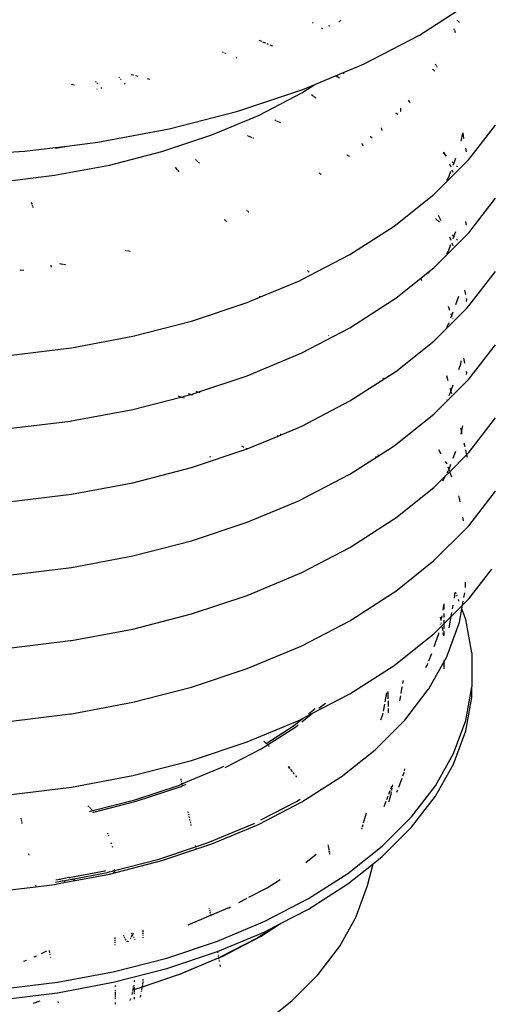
# Model space of a CAD drawing. Extents: x -18027 to -11651, y 1687 to 5059.
# Tile 137 of 170: x -13457 to -13447, y 2918 to 2940. Entities that reach past the tile are written whole.
import ezdxf

# ---------------------------------------------------------------- set-up
doc = ezdxf.new("R2010")
doc.units = 0
doc.header["$MEASUREMENT"] = 0
doc.layers.get('0').update_dxf_attribs({"linetype": 'CONTINUOUS'})
doc.layers.add('TANK', color=2, linetype='CONTINUOUS')

# ---------------------------------------------------------------- blocks, each defined once
blk = doc.blocks.new('12-14 TANKS')
for p, q in [((54.272, 38.635), (54.832, 38.994)), ((53.374, 38.78), (53.396, 38.802)), ((54.696, 38.799), (54.694, 38.801)), ((54.703, 38.792), (54.699, 38.797)), ((54.719, 38.776), (54.705, 38.79)), ((53.088, 38.77), (53.078, 38.777)), ((53.193, 38.704), (53.181, 38.711)), ((53.262, 38.746), (53.266, 38.734)), ((54.661, 38.702), (54.659, 38.706)), ((54.665, 38.689), (54.662, 38.697)), ((54.676, 38.66), (54.667, 38.685)), ((52.513, 38.563), (52.486, 38.574)), ((53.649, 38.311), (54.272, 38.635)), ((52.558, 38.544), (52.527, 38.557)), ((52.59, 38.531), (52.574, 38.538)), ((52.638, 38.511), (52.606, 38.524)), ((52.087, 38.44), (52.074, 38.446)), ((52.117, 38.427), (52.102, 38.434)), ((52.237, 38.377), (52.227, 38.381)), ((53.424, 38.216), (53.649, 38.311)), ((54.423, 38.252), (54.421, 38.254)), ((54.435, 38.242), (54.425, 38.25)), ((54.44, 38.238), (54.435, 38.242)), ((54.461, 38.295), (54.453, 38.31)), ((54.468, 38.283), (54.463, 38.292)), ((54.471, 38.278), (54.47, 38.28)), ((50.928, 38.157), (50.92, 38.166)), ((50.945, 38.139), (50.936, 38.148)), ((51.074, 38.189), (51.058, 38.192)), ((51.084, 38.187), (51.074, 38.189)), ((51.133, 38.174), (51.108, 38.18)), ((51.265, 38.14), (51.238, 38.147)), ((53.104, 38.082), (53.336, 38.18)), ((53.336, 38.18), (53.424, 38.216)), ((53.381, 38.156), (53.336, 38.18)), ((53.424, 38.216), (53.427, 38.202)), ((54.444, 38.234), (54.442, 38.236)), ((50.424, 38.078), (50.392, 38.084)), ((50.666, 38.108), (50.658, 38.117)), ((50.684, 38.09), (50.675, 38.099)), ((50.679, 38.03), (50.675, 38.031)), ((50.73, 38.04), (50.721, 38.05)), ((50.991, 38.089), (50.982, 38.099)), ((52.247, 37.785), (52.972, 38.027)), ((52.962, 37.991), (53.104, 38.082)), ((52.972, 38.027), (53.104, 38.082)), ((52.483, 37.743), (52.962, 37.991)), ((53.082, 37.957), (53.068, 37.967)), ((53.096, 37.949), (53.086, 37.955)), ((53.11, 37.94), (53.1, 37.946)), ((53.12, 37.933), (53.115, 37.936)), ((54.062, 37.818), (54.062, 37.783)), ((54.167, 37.888), (54.152, 37.908)), ((54.17, 37.884), (54.168, 37.886)), ((51.482, 37.589), (52.247, 37.785)), ((51.957, 37.522), (52.476, 37.739)), ((52.476, 37.739), (52.483, 37.743)), ((54.028, 37.749), (54.008, 37.764)), ((54.031, 37.746), (54.03, 37.747)), ((54.062, 37.78), (54.062, 37.777)), ((50.686, 37.439), (51.482, 37.589)), ((52.672, 37.679), (52.658, 37.685)), ((52.701, 37.667), (52.683, 37.674)), ((52.725, 37.657), (52.707, 37.664)), ((53.845, 37.601), (53.854, 37.569)), ((54.824, 37.246), (55.121, 37.631)), ((51.4, 37.336), (51.957, 37.522)), ((52.356, 37.51), (52.351, 37.512)), ((52.405, 37.49), (52.367, 37.506)), ((52.424, 37.482), (52.418, 37.484)), ((53.726, 37.501), (53.724, 37.503)), ((53.747, 37.484), (53.728, 37.499)), ((54.74, 37.452), (54.757, 37.542)), ((54.77, 37.482), (54.759, 37.544)), ((49.867, 37.339), (50.337, 37.397)), ((50.215, 37.374), (50.337, 37.397)), ((50.337, 37.397), (50.686, 37.439)), ((53.632, 37.429), (53.632, 37.426)), ((53.633, 37.423), (53.64, 37.399)), ((54.798, 37.331), (54.79, 37.373)), ((49.034, 37.288), (49.867, 37.339)), ((50.814, 37.185), (51.4, 37.336)), ((53.466, 37.294), (53.463, 37.296)), ((53.491, 37.281), (53.469, 37.293)), ((54.563, 37.297), (54.538, 37.323)), ((54.563, 37.297), (54.545, 37.33)), ((54.571, 37.283), (54.563, 37.297)), ((54.574, 37.286), (54.563, 37.297)), ((54.657, 37.203), (54.678, 37.262)), ((50.203, 37.071), (50.814, 37.185)), ((51.55, 37.156), (51.547, 37.16)), ((51.573, 37.132), (51.554, 37.153)), ((51.783, 37.241), (51.776, 37.247)), ((51.794, 37.229), (51.786, 37.237)), ((51.802, 37.221), (51.798, 37.225)), ((51.819, 37.205), (51.807, 37.217)), ((54.435, 36.856), (54.799, 37.219)), ((54.626, 37.16), (54.613, 37.196)), ((54.657, 37.203), (54.638, 37.222)), ((54.649, 37.182), (54.657, 37.203)), ((54.663, 37.197), (54.657, 37.203)), ((54.696, 37.164), (54.685, 37.176)), ((54.799, 37.219), (54.824, 37.246)), ((49.575, 36.994), (50.203, 37.071)), ((51.593, 37.11), (51.577, 37.127)), ((53.17, 37.084), (53.153, 37.095)), ((53.177, 37.08), (53.172, 37.083)), ((54.58, 37.013), (54.599, 37.045)), ((54.599, 37.045), (54.6, 37.049)), ((54.6, 37.049), (54.601, 37.051)), ((54.601, 37.051), (54.624, 37.115)), ((54.648, 37.102), (54.638, 37.129)), ((54.008, 36.517), (54.435, 36.856)), ((54.824, 36.429), (55.121, 36.814)), ((49.942, 36.77), (49.948, 36.751)), ((49.949, 36.746), (49.951, 36.741)), ((49.953, 36.736), (49.954, 36.73)), ((49.956, 36.725), (49.958, 36.72)), ((49.959, 36.715), (49.961, 36.71)), ((52.355, 36.673), (52.349, 36.679)), ((52.366, 36.662), (52.357, 36.671)), ((52.369, 36.659), (52.367, 36.66)), ((54.516, 36.564), (54.485, 36.62)), ((52.105, 36.568), (52.099, 36.574)), ((52.116, 36.557), (52.107, 36.566)), ((52.119, 36.554), (52.117, 36.555)), ((53.497, 36.185), (53.981, 36.496)), ((53.981, 36.496), (54.008, 36.517)), ((54.498, 36.546), (54.454, 36.59)), ((54.798, 36.514), (54.79, 36.556)), ((54.435, 36.039), (54.799, 36.402)), ((54.627, 36.343), (54.613, 36.379)), ((54.657, 36.387), (54.639, 36.405)), ((54.649, 36.365), (54.657, 36.387)), ((54.657, 36.387), (54.678, 36.444)), ((54.664, 36.38), (54.657, 36.387)), ((54.799, 36.402), (54.824, 36.429)), ((54.601, 36.234), (54.624, 36.298)), ((54.648, 36.284), (54.638, 36.312)), ((54.697, 36.347), (54.685, 36.359)), ((51.005, 36.229), (50.995, 36.232)), ((51.045, 36.219), (51.015, 36.226)), ((52.96, 35.906), (53.497, 36.185)), ((54.578, 36.194), (54.598, 36.228)), ((54.598, 36.228), (54.6, 36.233)), ((54.6, 36.233), (54.601, 36.234)), ((50.159, 36.066), (50.162, 36.057)), ((50.163, 36.055), (50.165, 36.045)), ((50.296, 36.075), (50.257, 36.083)), ((50.323, 36.07), (50.302, 36.074)), ((49.858, 36.007), (49.817, 36.012)), ((53.044, 35.989), (53.025, 36.007)), ((54.289, 35.922), (54.372, 35.988)), ((54.372, 35.988), (54.435, 36.039)), ((54.38, 35.978), (54.372, 35.988)), ((54.824, 35.612), (55.121, 35.996)), ((52.499, 35.713), (52.934, 35.894)), ((52.934, 35.894), (52.96, 35.906)), ((54.008, 35.699), (54.289, 35.922)), ((54.289, 35.922), (54.296, 35.895)), ((52.352, 35.65), (52.499, 35.713)), ((52.499, 35.713), (52.49, 35.718)), ((54.679, 35.628), (54.713, 35.721)), ((54.79, 35.74), (54.781, 35.79)), ((51.73, 35.443), (52.352, 35.65)), ((53.497, 35.369), (53.981, 35.679)), ((53.981, 35.679), (54.008, 35.699)), ((54.599, 35.602), (54.596, 35.605)), ((54.799, 35.694), (54.798, 35.696)), ((54.799, 35.69), (54.799, 35.694)), ((54.8, 35.687), (54.799, 35.69)), ((54.799, 35.663), (54.8, 35.687)), ((54.799, 35.584), (54.824, 35.612)), ((54.435, 35.221), (54.799, 35.584)), ((54.6, 35.598), (54.599, 35.602)), ((54.601, 35.596), (54.6, 35.598)), ((54.613, 35.563), (54.601, 35.596)), ((54.624, 35.48), (54.634, 35.506)), ((54.634, 35.506), (54.627, 35.525)), ((54.634, 35.506), (54.649, 35.547)), ((54.638, 35.494), (54.634, 35.506)), ((51.074, 35.274), (51.73, 35.443)), ((54.578, 35.377), (54.598, 35.411)), ((54.598, 35.411), (54.6, 35.415)), ((54.6, 35.415), (54.601, 35.417)), ((54.601, 35.417), (54.605, 35.429)), ((54.648, 35.467), (54.647, 35.471)), ((50.391, 35.146), (51.074, 35.274)), ((52.96, 35.09), (53.497, 35.369)), ((53.262, 35.28), (53.257, 35.283)), ((54.008, 34.882), (54.435, 35.221)), ((54.824, 34.795), (55.121, 35.18)), ((49.689, 35.06), (50.391, 35.146)), ((52.352, 34.834), (52.934, 35.078)), ((52.934, 35.078), (52.96, 35.09)), ((54.713, 34.905), (54.732, 34.954)), ((54.732, 34.954), (54.733, 34.958)), ((54.733, 34.96), (54.74, 35)), ((54.733, 34.958), (54.733, 34.96)), ((54.781, 34.973), (54.77, 35.03)), ((51.802, 34.65), (52.352, 34.834)), ((53.497, 34.552), (53.981, 34.862)), ((53.981, 34.862), (54.008, 34.882)), ((54.576, 34.836), (54.59, 34.782)), ((54.799, 34.876), (54.798, 34.88)), ((54.799, 34.872), (54.799, 34.876)), ((54.8, 34.87), (54.799, 34.872)), ((54.799, 34.846), (54.8, 34.87)), ((53.869, 34.799), (53.867, 34.801)), ((53.879, 34.806), (53.877, 34.808)), ((54.435, 34.405), (54.799, 34.768)), ((54.623, 34.659), (54.649, 34.731)), ((54.799, 34.768), (54.824, 34.795)), ((51.612, 34.596), (51.722, 34.624)), ((51.722, 34.624), (51.696, 34.633)), ((51.722, 34.624), (51.73, 34.626)), ((51.749, 34.615), (51.722, 34.624)), ((51.73, 34.626), (51.802, 34.65)), ((51.802, 34.65), (51.783, 34.657)), ((51.828, 34.642), (51.802, 34.65)), ((54.605, 34.613), (54.623, 34.659)), ((54.613, 34.695), (54.623, 34.659)), ((54.623, 34.659), (54.629, 34.636)), ((51.074, 34.458), (51.612, 34.596)), ((51.612, 34.596), (51.586, 34.605)), ((51.652, 34.583), (51.612, 34.596)), ((52.96, 34.272), (53.497, 34.552)), ((54.58, 34.561), (54.581, 34.564)), ((50.391, 34.33), (51.074, 34.458)), ((54.008, 34.065), (54.435, 34.405)), ((49.689, 34.243), (50.378, 34.328)), ((50.378, 34.328), (50.391, 34.33)), ((54.824, 33.978), (55.121, 34.362)), ((52.697, 34.161), (52.934, 34.26)), ((52.73, 34.178), (52.724, 34.181)), ((52.934, 34.26), (52.96, 34.272)), ((54.731, 34.248), (54.743, 34.204)), ((54.74, 34.183), (54.744, 34.201)), ((54.743, 34.204), (54.744, 34.201)), ((54.744, 34.201), (54.757, 34.273)), ((54.744, 34.201), (54.746, 34.189)), ((52.352, 34.016), (52.697, 34.161)), ((52.697, 34.161), (52.688, 34.166)), ((53.981, 34.044), (54.008, 34.065)), ((54.769, 34.084), (54.778, 34.043)), ((51.73, 33.809), (52.35, 34.016)), ((52.317, 34.033), (52.29, 34.047)), ((52.35, 34.016), (52.336, 34.023)), ((52.35, 34.016), (52.352, 34.016)), ((53.793, 33.924), (53.981, 34.044)), ((54.517, 33.96), (54.491, 34.007)), ((54.649, 33.914), (54.678, 33.993)), ((54.786, 34.008), (54.796, 33.963)), ((54.799, 33.95), (54.824, 33.978)), ((51.946, 33.923), (51.934, 33.928)), ((53.497, 33.734), (53.793, 33.924)), ((53.792, 33.926), (53.788, 33.934)), ((53.794, 33.922), (53.793, 33.924)), ((53.816, 33.942), (53.812, 33.95)), ((54.577, 33.854), (54.564, 33.878)), ((54.581, 33.845), (54.577, 33.854)), ((54.603, 33.787), (54.624, 33.847)), ((54.611, 33.763), (54.799, 33.95)), ((54.798, 33.952), (54.799, 33.95)), ((54.799, 33.95), (54.805, 33.923)), ((51.074, 33.64), (51.73, 33.809)), ((54.563, 33.715), (54.611, 33.763)), ((54.582, 33.749), (54.599, 33.777)), ((54.603, 33.787), (54.592, 33.815)), ((54.599, 33.777), (54.6, 33.781)), ((54.6, 33.781), (54.601, 33.782)), ((54.601, 33.782), (54.603, 33.787)), ((54.607, 33.774), (54.603, 33.787)), ((54.611, 33.763), (54.611, 33.764)), ((54.634, 33.701), (54.611, 33.763)), ((50.391, 33.512), (51.074, 33.64)), ((52.96, 33.455), (53.497, 33.734)), ((54.435, 33.587), (54.563, 33.715)), ((54.534, 33.662), (54.563, 33.715)), ((54.563, 33.715), (54.565, 33.719)), ((54.008, 33.248), (54.435, 33.587)), ((54.824, 33.16), (55.121, 33.545)), ((49.689, 33.426), (50.391, 33.512)), ((52.352, 33.199), (52.934, 33.443)), ((52.934, 33.443), (52.96, 33.455)), ((54.717, 33.477), (54.711, 33.492)), ((54.72, 33.465), (54.717, 33.477)), ((54.727, 33.426), (54.72, 33.465)), ((54.938, 33.316), (54.939, 33.313)), ((51.73, 32.992), (52.352, 33.199)), ((53.497, 32.918), (53.981, 33.228)), ((53.981, 33.228), (54.008, 33.248)), ((54.766, 33.213), (54.758, 33.256)), ((54.435, 32.77), (54.799, 33.133)), ((54.799, 33.133), (54.824, 33.16)), ((51.074, 32.823), (51.73, 32.992)), ((52.96, 32.638), (53.497, 32.918)), ((50.391, 32.695), (51.074, 32.823)), ((54.008, 32.431), (54.435, 32.77)), ((49.689, 32.609), (50.391, 32.695)), ((52.934, 32.626), (52.96, 32.638)), ((54.824, 32.344), (55.079, 32.674)), ((52.352, 32.382), (52.934, 32.626)), ((54.788, 32.469), (54.788, 32.528)), ((53.981, 32.41), (54.008, 32.431)), ((54.684, 32.402), (54.678, 32.418)), ((51.73, 32.175), (52.352, 32.382)), ((53.497, 32.1), (53.981, 32.41)), ((54.665, 32.35), (54.669, 32.375)), ((54.669, 32.375), (54.669, 32.409)), ((54.694, 32.375), (54.691, 32.383)), ((54.714, 32.319), (54.707, 32.338)), ((54.754, 32.272), (54.762, 32.318)), ((54.754, 32.272), (54.799, 32.316)), ((54.77, 32.358), (54.779, 32.41)), ((54.799, 32.316), (54.824, 32.344)), ((54.536, 32.217), (54.549, 32.289)), ((54.549, 32.28), (54.549, 32.289)), ((54.549, 32.23), (54.549, 32.28)), ((54.627, 32.145), (54.754, 32.272)), ((54.643, 32.231), (54.651, 32.274)), ((54.72, 32.085), (54.747, 32.231)), ((54.747, 32.231), (54.746, 32.234)), ((54.747, 32.231), (54.754, 32.272)), ((54.789, 32.115), (54.747, 32.231)), ((51.074, 32.006), (51.73, 32.175)), ((52.96, 31.821), (53.497, 32.1)), ((54.515, 32.104), (54.508, 32.139)), ((54.515, 32.104), (54.525, 32.155)), ((54.515, 32.103), (54.515, 32.104)), ((54.549, 32.137), (54.549, 32.179)), ((54.549, 32.067), (54.627, 32.145)), ((54.549, 32.067), (54.549, 32.105)), ((54.605, 32.02), (54.627, 32.145)), ((54.627, 32.145), (54.636, 32.192)), ((54.858, 31.74), (54.789, 32.115)), ((50.391, 31.878), (51.074, 32.006)), ((54.435, 31.953), (54.549, 32.067)), ((54.507, 32.058), (54.508, 32.064)), ((54.521, 32.068), (54.52, 32.075)), ((54.536, 31.987), (54.528, 32.031)), ((54.549, 32.01), (54.549, 32.067)), ((54.549, 31.937), (54.549, 31.983)), ((54.582, 31.707), (54.717, 32.072)), ((54.717, 32.072), (54.72, 32.085)), ((49.689, 31.792), (50.378, 31.877)), ((50.378, 31.877), (50.391, 31.878)), ((54.008, 31.614), (54.435, 31.953)), ((54.438, 31.813), (54.486, 31.944)), ((54.485, 31.936), (54.486, 31.944)), ((54.486, 31.944), (54.488, 31.948)), ((54.488, 31.948), (54.49, 31.964)), ((54.546, 31.932), (54.539, 31.966)), ((52.352, 31.565), (52.934, 31.809)), ((52.934, 31.809), (52.96, 31.821)), ((54.379, 31.651), (54.41, 31.735)), ((54.549, 31.645), (54.577, 31.696)), ((54.549, 31.645), (54.549, 31.655)), ((54.577, 31.696), (54.582, 31.707)), ((54.858, 31.74), (54.858, 31.362)), ((51.73, 31.358), (52.352, 31.565)), ((53.497, 31.283), (53.981, 31.593)), ((53.981, 31.593), (54.008, 31.614)), ((54.346, 31.577), (54.361, 31.605)), ((54.359, 31.597), (54.361, 31.605)), ((54.361, 31.605), (54.363, 31.608)), ((54.363, 31.608), (54.368, 31.623)), ((54.378, 31.341), (54.549, 31.645)), ((54.549, 31.561), (54.549, 31.645)), ((54.089, 31.399), (54.095, 31.432)), ((51.074, 31.189), (51.73, 31.358)), ((54.069, 31.287), (54.082, 31.363)), ((54.109, 30.991), (54.371, 31.331)), ((54.371, 31.331), (54.378, 31.341)), ((54.789, 30.986), (54.858, 31.362)), ((54.858, 31.244), (54.858, 31.362)), ((53.081, 31.066), (53.497, 31.283)), ((53.891, 31.195), (53.909, 31.296)), ((53.923, 31.227), (53.923, 31.31)), ((54.054, 31.204), (54.064, 31.263)), ((54.789, 30.869), (54.858, 31.244)), ((50.391, 31.061), (51.074, 31.189)), ((53.037, 31.062), (53.11, 31.12)), ((53.151, 31.122), (53.224, 31.18)), ((53.871, 31.089), (53.886, 31.168)), ((53.923, 31.205), (53.923, 31.141)), ((53.923, 31.121), (53.923, 31.073)), ((49.689, 30.975), (50.378, 31.059)), ((50.378, 31.059), (50.391, 31.061)), ((52.352, 30.748), (52.934, 30.991)), ((52.867, 30.928), (52.967, 31.007)), ((52.934, 30.991), (52.96, 31.004)), ((52.96, 30.97), (53.081, 31.066)), ((52.96, 31.004), (52.967, 31.007)), ((52.967, 31.007), (53.081, 31.066)), ((53.843, 30.994), (53.865, 31.053)), ((53.865, 31.053), (53.867, 31.066)), ((54.101, 30.982), (54.109, 30.991)), ((52.561, 30.731), (52.867, 30.928)), ((52.579, 30.715), (52.892, 30.916)), ((52.892, 30.916), (52.919, 30.938)), ((53.779, 30.66), (54.101, 30.982)), ((54.653, 30.617), (54.789, 30.986)), ((54.653, 30.499), (54.789, 30.869)), ((51.73, 30.54), (52.352, 30.748)), ((52.105, 30.46), (52.507, 30.669)), ((52.507, 30.669), (52.578, 30.714)), ((52.537, 30.755), (52.558, 30.734)), ((52.558, 30.734), (52.538, 30.756)), ((52.561, 30.731), (52.558, 30.734)), ((52.561, 30.731), (52.564, 30.728)), ((52.565, 30.729), (52.561, 30.731)), ((52.575, 30.717), (52.578, 30.714)), ((52.579, 30.715), (52.576, 30.717)), ((52.578, 30.714), (52.579, 30.715)), ((52.578, 30.714), (52.586, 30.706)), ((52.587, 30.707), (52.579, 30.715)), ((52.59, 30.702), (52.595, 30.697)), ((52.596, 30.698), (52.591, 30.702)), ((53.4, 30.359), (53.779, 30.66)), ((54.451, 30.257), (54.653, 30.617)), ((51.074, 30.372), (51.73, 30.54)), ((51.622, 30.278), (52.059, 30.461)), ((52.059, 30.461), (52.09, 30.477)), ((52.812, 30.471), (52.827, 30.451)), ((52.828, 30.452), (52.813, 30.471)), ((52.836, 30.44), (52.855, 30.416)), ((52.856, 30.416), (52.837, 30.44)), ((54.108, 30.426), (54.111, 30.445)), ((54.451, 30.14), (54.653, 30.499)), ((50.391, 30.243), (51.074, 30.372)), ((51.609, 30.334), (51.612, 30.321)), ((52.864, 30.403), (52.874, 30.391)), ((52.875, 30.391), (52.865, 30.404)), ((52.893, 30.366), (52.902, 30.355)), ((52.903, 30.355), (52.894, 30.367)), ((52.962, 30.077), (53.392, 30.353)), ((53.392, 30.353), (53.4, 30.359)), ((54.042, 30.241), (54.08, 30.344)), ((54.088, 30.367), (54.099, 30.396)), ((54.099, 30.396), (54.103, 30.409)), ((54.107, 30.424), (54.108, 30.426)), ((49.689, 30.157), (50.391, 30.243)), ((51.099, 30.101), (51.595, 30.266)), ((51.114, 30.085), (51.613, 30.251)), ((51.595, 30.266), (51.622, 30.278)), ((51.613, 30.251), (51.626, 30.257)), ((51.614, 30.314), (51.617, 30.299)), ((51.619, 30.291), (51.622, 30.278)), ((51.622, 30.278), (51.623, 30.269)), ((51.625, 30.263), (51.626, 30.257)), ((51.626, 30.257), (51.672, 30.276)), ((51.626, 30.257), (51.627, 30.252)), ((53.954, 30.224), (53.96, 30.24)), ((53.96, 30.24), (53.961, 30.244)), ((53.961, 30.244), (53.962, 30.247)), ((53.962, 30.247), (53.965, 30.255)), ((53.962, 30.247), (53.962, 30.252)), ((53.964, 30.206), (53.969, 30.234)), ((53.971, 30.247), (53.975, 30.268)), ((54.185, 29.912), (54.451, 30.257)), ((52.902, 30.083), (52.942, 30.109)), ((53.909, 30.103), (53.923, 30.14)), ((53.931, 30.164), (53.947, 30.206)), ((53.935, 30.079), (53.943, 30.112)), ((53.943, 30.114), (53.956, 30.163)), ((53.956, 30.166), (53.957, 30.167)), ((53.956, 30.163), (53.956, 30.166)), ((53.957, 30.169), (53.961, 30.19)), ((53.957, 30.167), (53.957, 30.169)), ((54.022, 30.186), (54.032, 30.214)), ((54.185, 29.795), (54.451, 30.14)), ((50.585, 30.023), (50.573, 30.035)), ((50.598, 30.01), (50.591, 30.017)), ((50.618, 29.989), (50.604, 30.003)), ((50.628, 29.98), (51.099, 30.101)), ((50.641, 29.963), (51.114, 30.085)), ((52.483, 29.829), (52.962, 30.077)), ((52.505, 29.877), (52.902, 30.083)), ((53.88, 30.025), (53.902, 30.084)), ((49.824, 29.895), (49.826, 29.888)), ((50.592, 29.971), (50.628, 29.98)), ((50.628, 29.98), (50.624, 29.984)), ((50.634, 29.972), (50.628, 29.98)), ((50.63, 29.96), (50.641, 29.963)), ((50.641, 29.963), (50.637, 29.967)), ((51.689, 29.97), (51.692, 29.958)), ((51.695, 29.945), (51.698, 29.931)), ((51.701, 29.916), (51.704, 29.901)), ((53.678, 29.952), (53.646, 29.84)), ((53.858, 29.585), (54.185, 29.912)), ((49.828, 29.88), (49.833, 29.858)), ((49.834, 29.85), (49.836, 29.844)), ((49.837, 29.837), (49.838, 29.832)), ((51.708, 29.885), (51.711, 29.87)), ((51.714, 29.855), (51.718, 29.841)), ((51.721, 29.827), (51.723, 29.815)), ((51.917, 29.623), (52.43, 29.838)), ((51.957, 29.608), (52.476, 29.826)), ((52.43, 29.838), (52.434, 29.84)), ((52.476, 29.826), (52.483, 29.829)), ((53.631, 29.79), (53.627, 29.775)), ((53.641, 29.823), (53.633, 29.796)), ((53.858, 29.468), (54.185, 29.795)), ((50.797, 29.725), (50.796, 29.727)), ((50.8, 29.717), (50.797, 29.725)), ((50.809, 29.694), (50.804, 29.706)), ((50.84, 29.608), (50.835, 29.622)), ((50.851, 29.567), (50.848, 29.58)), ((51.367, 29.439), (51.776, 29.576)), ((51.4, 29.422), (51.957, 29.608)), ((51.772, 29.592), (51.776, 29.576)), ((51.776, 29.576), (51.917, 29.623)), ((51.776, 29.576), (51.777, 29.571)), ((51.779, 29.563), (51.78, 29.559)), ((53.254, 29.598), (53.255, 29.592)), ((53.256, 29.593), (53.255, 29.599)), ((53.256, 29.585), (53.258, 29.577)), ((53.259, 29.578), (53.257, 29.585)), ((53.259, 29.569), (53.261, 29.56)), ((53.262, 29.561), (53.26, 29.569)), ((53.473, 29.28), (53.858, 29.585)), ((49.911, 29.499), (49.915, 29.484)), ((53.005, 29.402), (53.12, 29.494)), ((53.262, 29.551), (53.264, 29.542)), ((53.265, 29.543), (53.263, 29.552)), ((53.266, 29.532), (53.269, 29.513)), ((53.27, 29.514), (53.267, 29.533)), ((53.271, 29.503), (53.273, 29.494)), ((53.274, 29.494), (53.272, 29.504)), ((53.755, 29.386), (53.858, 29.468)), ((50.814, 29.271), (51.4, 29.422)), ((50.872, 29.311), (51.367, 29.439)), ((53.473, 29.162), (53.755, 29.386)), ((53.692, 29.145), (53.755, 29.386)), ((50.257, 29.215), (50.363, 29.236)), ((50.364, 29.235), (50.363, 29.236)), ((50.364, 29.235), (50.761, 29.31)), ((50.38, 29.227), (50.364, 29.235)), ((50.399, 29.217), (50.788, 29.29)), ((50.432, 29.2), (50.814, 29.271)), ((50.761, 29.31), (50.775, 29.313)), ((50.788, 29.29), (50.821, 29.299)), ((50.829, 29.301), (50.87, 29.311)), ((50.865, 29.288), (50.868, 29.302)), ((50.87, 29.311), (50.871, 29.319)), ((50.87, 29.311), (50.872, 29.311)), ((50.871, 29.319), (50.871, 29.322)), ((50.871, 29.319), (50.872, 29.311)), ((50.872, 29.303), (50.872, 29.29)), ((53.035, 28.999), (53.473, 29.28)), ((49.575, 29.08), (49.992, 29.131)), ((49.988, 29.148), (49.99, 29.141)), ((49.991, 29.136), (49.992, 29.131)), ((49.992, 29.131), (50.203, 29.157)), ((49.992, 29.131), (49.993, 29.126)), ((50.203, 29.157), (50.325, 29.18)), ((50.214, 29.183), (50.291, 29.197)), ((50.215, 29.207), (50.256, 29.216)), ((50.257, 29.215), (50.256, 29.216)), ((50.273, 29.207), (50.257, 29.215)), ((50.291, 29.197), (50.288, 29.199)), ((50.291, 29.197), (50.399, 29.217)), ((50.3, 29.192), (50.291, 29.197)), ((50.325, 29.18), (50.311, 29.187)), ((50.325, 29.18), (50.432, 29.2)), ((50.327, 29.179), (50.325, 29.18)), ((50.399, 29.217), (50.395, 29.219)), ((50.408, 29.213), (50.399, 29.217)), ((50.432, 29.2), (50.418, 29.207)), ((50.434, 29.199), (50.432, 29.2)), ((52.369, 29.014), (52.575, 29.12)), ((52.575, 29.12), (52.719, 29.213)), ((53.035, 28.881), (53.473, 29.162)), ((53.678, 29.103), (53.692, 29.145)), ((53.567, 28.8), (53.678, 29.103)), ((52.145, 28.897), (52.166, 28.908)), ((52.258, 28.956), (52.351, 29.004)), ((52.549, 28.746), (53.035, 28.999)), ((51.693, 28.707), (51.944, 28.812)), ((51.925, 28.895), (51.927, 28.888)), ((51.93, 28.873), (51.934, 28.857)), ((51.936, 28.849), (51.937, 28.84)), ((51.939, 28.832), (51.941, 28.823)), ((51.943, 28.814), (51.944, 28.812)), ((51.944, 28.812), (52.139, 28.894)), ((51.944, 28.812), (51.945, 28.806)), ((52.139, 28.894), (52.143, 28.896)), ((52.143, 28.896), (52.145, 28.897)), ((52.723, 28.719), (53.035, 28.881)), ((53.548, 28.761), (53.567, 28.8)), ((52.02, 28.524), (52.549, 28.746)), ((52.471, 28.564), (52.667, 28.69)), ((52.498, 28.575), (52.723, 28.719)), ((52.549, 28.629), (52.667, 28.69)), ((52.667, 28.69), (52.723, 28.719)), ((53.383, 28.468), (53.548, 28.761)), ((50.978, 28.575), (50.97, 28.589)), ((51.057, 28.569), (51.068, 28.59)), ((51.068, 28.598), (51.06, 28.612)), ((51.08, 28.575), (51.072, 28.59)), ((51.074, 28.599), (51.084, 28.618)), ((51.191, 28.629), (51.191, 28.645)), ((51.191, 28.604), (51.191, 28.621)), ((51.191, 28.586), (51.191, 28.595)), ((52.02, 28.407), (52.549, 28.629)), ((52.071, 28.353), (52.498, 28.575)), ((50.875, 28.564), (50.875, 28.548)), ((50.875, 28.54), (50.875, 28.522)), ((50.875, 28.513), (50.875, 28.504)), ((50.875, 28.487), (50.875, 28.478)), ((50.99, 28.552), (50.982, 28.567)), ((50.999, 28.536), (50.995, 28.544)), ((51.012, 28.514), (51.008, 28.521)), ((51.018, 28.515), (51.027, 28.526)), ((51.044, 28.548), (51.052, 28.558)), ((51.046, 28.548), (51.052, 28.558)), ((51.089, 28.56), (51.085, 28.567)), ((51.102, 28.537), (51.098, 28.544)), ((51.191, 28.56), (51.191, 28.568)), ((51.453, 28.335), (52.02, 28.524)), ((52.047, 28.343), (52.466, 28.561)), ((52.467, 28.562), (52.466, 28.561)), ((52.471, 28.564), (52.467, 28.562)), ((53.359, 28.433), (53.383, 28.468)), ((49.974, 28.348), (50.004, 28.36)), ((50.055, 28.384), (50.116, 28.415)), ((50.141, 28.418), (50.145, 28.395)), ((50.148, 28.378), (50.149, 28.369)), ((51.453, 28.218), (52.02, 28.407)), ((52.02, 28.407), (52.022, 28.394)), ((52.026, 28.371), (52.028, 28.362)), ((52.029, 28.354), (52.03, 28.347)), ((52.062, 28.348), (52.071, 28.353)), ((53.143, 28.153), (53.359, 28.433)), ((49.86, 28.3), (49.888, 28.311)), ((50.154, 28.344), (50.155, 28.336)), ((50.855, 28.182), (51.453, 28.335)), ((51.589, 28.151), (52.032, 28.337)), ((51.598, 28.154), (52.032, 28.336)), ((52.031, 28.342), (52.032, 28.337)), ((52.032, 28.336), (52.062, 28.348)), ((52.032, 28.337), (52.047, 28.343)), ((52.032, 28.337), (52.032, 28.336)), ((52.032, 28.336), (52.034, 28.324)), ((52.037, 28.309), (52.039, 28.295)), ((52.046, 28.259), (52.049, 28.241)), ((50.233, 28.065), (50.855, 28.182)), ((50.855, 28.064), (51.453, 28.218)), ((51.182, 28.015), (51.585, 28.15)), ((51.585, 28.15), (51.587, 28.15)), ((51.587, 28.15), (51.589, 28.151)), ((51.589, 28.151), (51.598, 28.154)), ((53.116, 28.124), (53.143, 28.153)), ((49.593, 27.986), (50.233, 28.065)), ((50.233, 27.947), (50.855, 28.064)), ((50.877, 28.03), (50.877, 28.015)), ((51.083, 28.017), (51.085, 28.028)), ((51.093, 28.07), (51.093, 28.086)), ((51.093, 28.02), (51.093, 28.03)), ((51.182, 28.015), (51.186, 28.038)), ((51.188, 28.048), (51.191, 28.066)), ((51.191, 28.085), (51.191, 28.099)), ((51.191, 28.066), (51.191, 28.072)), ((52.851, 27.859), (53.116, 28.124)), ((49.593, 27.869), (50.233, 27.947)), ((50.877, 27.975), (50.877, 27.964)), ((50.877, 27.955), (50.877, 27.94)), ((50.877, 27.935), (50.877, 27.921)), ((50.877, 27.912), (50.877, 27.901)), ((51.067, 27.929), (51.07, 27.944)), ((51.071, 27.951), (51.074, 27.963)), ((51.075, 27.972), (51.078, 27.987)), ((51.079, 27.992), (51.082, 28.007)), ((51.093, 27.996), (51.093, 28.01)), ((51.093, 27.977), (51.093, 27.991)), ((51.093, 27.951), (51.093, 27.974)), ((51.093, 27.937), (51.093, 27.944)), ((51.094, 27.986), (51.101, 27.988)), ((51.101, 27.988), (51.182, 28.015)), ((51.161, 27.907), (51.163, 27.911)), ((51.163, 27.911), (51.164, 27.921)), ((51.172, 27.963), (51.174, 27.971)), ((51.175, 27.979), (51.179, 28.002)), ((51.18, 28.007), (51.182, 28.015)), ((49.967, 27.831), (50.041, 27.856)), ((50.24, 27.849), (50.242, 27.837)), ((50.877, 27.894), (50.877, 27.88)), ((50.877, 27.84), (50.877, 27.827)), ((50.877, 27.825), (50.877, 27.824)), ((50.877, 27.823), (50.877, 27.82)), ((51.045, 27.863), (51.046, 27.866)), ((51.047, 27.867), (51.047, 27.869)), ((51.048, 27.871), (51.053, 27.885)), ((51.093, 27.884), (51.093, 27.897)), ((51.093, 27.877), (51.093, 27.883)), ((51.158, 27.899), (51.161, 27.905)), ((52.541, 27.612), (52.851, 27.859))]:
    blk.add_line(p, q)

msp = doc.modelspace()

# ---------------------------------------------------------------- block references
at = {"layer": 'TANK', "xscale": 2, "yscale": 2, "zscale": 2}
msp.add_blockref('12-14 TANKS', (-13556.742, 2862.668), dxfattribs=at)

doc.saveas('drawing.dxf')
